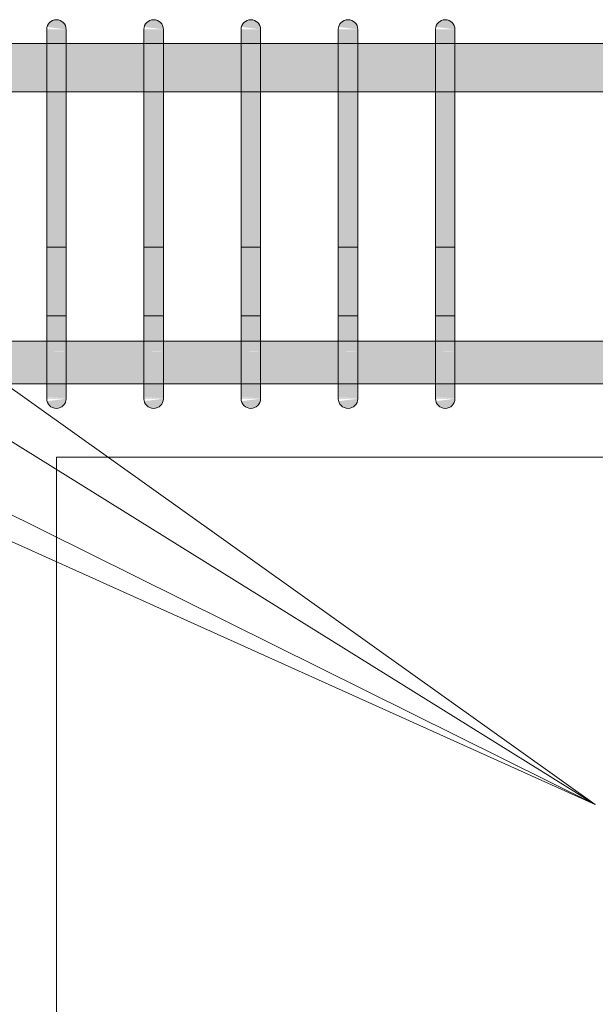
# Model space of a CAD drawing. Header units: millimetres. Extents: x 4307 to 42792, y 1610 to 10025.
# Tile 117 of 256: x 20471 to 20767, y 5338 to 5845. Entities that reach past the tile are written whole.
import ezdxf

# ---------------------------------------------------------------- set-up
doc = ezdxf.new("R2010")
doc.units = ezdxf.units.MM
for name, color, linetype, lineweight in [('S-BEAM', 12, 'Continuous', 9), ('S-COLS', 52, 'Continuous', 9), ('S-RBAR', 171, 'Continuous', 5), ('S-RBAR-IDEN', 171, 'Continuous', 5)]:
    doc.layers.add(name, color=color, linetype=linetype, lineweight=lineweight)

msp = doc.modelspace()

# ---------------------------------------------------------------- hatches: boundary and pattern name
at = {"layer": 'S-RBAR'}
for points in [[(20495, 5840), (20494.83, 5841.29), (20494.33, 5842.5), (20493.54, 5843.54), (20492.5, 5844.33), (20491.29, 5844.83), (20490, 5845), (20488.71, 5844.83), (20487.5, 5844.33), (20486.46, 5843.54), (20485.67, 5842.5), (20485.17, 5841.29), (20494.83, 5840.02)], [(20545, 5840), (20544.83, 5841.29), (20544.33, 5842.5), (20543.54, 5843.54), (20542.5, 5844.33), (20541.29, 5844.83), (20540, 5845), (20538.71, 5844.83), (20537.5, 5844.33), (20536.46, 5843.54), (20535.67, 5842.5), (20535.17, 5841.29), (20544.83, 5840.02)], [(20595, 5840), (20594.83, 5841.29), (20594.33, 5842.5), (20593.54, 5843.54), (20592.5, 5844.33), (20591.29, 5844.83), (20590, 5845), (20588.71, 5844.83), (20587.5, 5844.33), (20586.46, 5843.54), (20585.67, 5842.5), (20585.17, 5841.29), (20594.83, 5840.02)], [(20645, 5840), (20644.83, 5841.29), (20644.33, 5842.5), (20643.54, 5843.54), (20642.5, 5844.33), (20641.29, 5844.83), (20640, 5845), (20638.71, 5844.83), (20637.5, 5844.33), (20636.46, 5843.54), (20635.67, 5842.5), (20635.17, 5841.29), (20644.83, 5840.02)], [(20695, 5840), (20694.83, 5841.29), (20694.33, 5842.5), (20693.54, 5843.54), (20692.5, 5844.33), (20691.29, 5844.83), (20690, 5845), (20688.71, 5844.83), (20687.5, 5844.33), (20686.46, 5843.54), (20685.67, 5842.5), (20685.17, 5841.29), (20694.83, 5840.02)], [(20495, 5815), (20495, 5840), (20485, 5840), (20485, 5815)], [(20545, 5815), (20545, 5840), (20535, 5840), (20535, 5815)], [(20595, 5815), (20595, 5840), (20585, 5840), (20585, 5815)], [(20645, 5815), (20645, 5840), (20635, 5840), (20635, 5815)], [(20695, 5815), (20695, 5840), (20685, 5840), (20685, 5815)], [(20495, 5675), (20495, 5815), (20485, 5815), (20485, 5675)], [(20535, 5675), (20545, 5675), (20545, 5815), (20535, 5815), (20535, 5690.41)], [(20595, 5675), (20595, 5815), (20585, 5815), (20585, 5675)], [(20645, 5675), (20645, 5815), (20635, 5815), (20635, 5675)], [(20685, 5675), (20695, 5675), (20695, 5815), (20685, 5815), (20685, 5690.41)], [(20490, 5645), (20491.29, 5645.17), (20492.5, 5645.67), (20493.54, 5646.46), (20494.33, 5647.5), (20494.83, 5648.71), (20494.83, 5649.98), (20485.17, 5648.71), (20485.67, 5647.5), (20486.46, 5646.46), (20487.5, 5645.67), (20488.71, 5645.17)], [(20540, 5645), (20541.29, 5645.17), (20542.5, 5645.67), (20543.54, 5646.46), (20544.33, 5647.5), (20544.83, 5648.71), (20544.83, 5649.98), (20535.17, 5648.71), (20535.67, 5647.5), (20536.46, 5646.46), (20537.5, 5645.67), (20538.71, 5645.17)], [(20590, 5645), (20591.29, 5645.17), (20592.5, 5645.67), (20593.54, 5646.46), (20594.33, 5647.5), (20594.83, 5648.71), (20594.83, 5649.98), (20585.17, 5648.71), (20585.67, 5647.5), (20586.46, 5646.46), (20587.5, 5645.67), (20588.71, 5645.17)], [(20640, 5645), (20641.29, 5645.17), (20642.5, 5645.67), (20643.54, 5646.46), (20644.33, 5647.5), (20644.83, 5648.71), (20644.83, 5649.98), (20635.17, 5648.71), (20635.67, 5647.5), (20636.46, 5646.46), (20637.5, 5645.67), (20638.71, 5645.17)], [(20690, 5645), (20691.29, 5645.17), (20692.5, 5645.67), (20693.54, 5646.46), (20694.33, 5647.5), (20694.83, 5648.71), (20694.83, 5649.98), (20685.17, 5648.71), (20685.67, 5647.5), (20686.46, 5646.46), (20687.5, 5645.67), (20688.71, 5645.17)]]:
    msp.add_hatch(color=7, dxfattribs=at).paths.add_polyline_path(points)
h = msp.add_hatch(color=7, dxfattribs=at)
h.paths.add_polyline_path([(19546.95, 5807.8), (19546.95, 5832.8), (19460.94, 5832.8), (19460.94, 5807.8), (19484.85, 5807.8)])
h.paths.add_polyline_path([(22355.4, 5807.8), (22355.4, 5832.8), (22182.9, 5832.8), (22182.9, 5807.8), (22351.3, 5807.8)])
h.paths.add_polyline_path([(17685, 5807.8), (17848.61, 5807.8), (17848.61, 5832.8), (17685, 5832.8)])
h.paths.add_polyline_path([(19563.38, 5807.8), (19642.97, 5807.8), (19642.97, 5832.8), (19556.95, 5832.8), (19556.95, 5807.8)])
h.paths.add_polyline_path([(19652.97, 5807.8), (19738.98, 5807.8), (19738.98, 5832.8), (19652.97, 5832.8), (19652.97, 5815)])
h.paths.add_polyline_path([(19748.98, 5807.8), (19835, 5807.8), (19835, 5832.8), (19748.98, 5832.8), (19748.98, 5815)])
h.paths.add_polyline_path([(21055.51, 5807.8), (21072.86, 5807.8), (21072.86, 5832.8), (20986.91, 5832.8), (20986.91, 5807.8)])
h.paths.add_polyline_path([(22172.9, 5807.8), (22172.9, 5832.8), (22000.4, 5832.8), (22000.4, 5807.8), (22154.97, 5807.8)])
h.paths.add_polyline_path([(19450.94, 5807.8), (19450.94, 5832.8), (19364.92, 5832.8), (19364.92, 5807.8), (19406.31, 5807.8)])
h.paths.add_polyline_path([(17858.61, 5807.8), (18037.69, 5807.8), (18037.69, 5832.8), (17858.61, 5832.8), (17858.61, 5815)])
h.paths.add_polyline_path([(19845, 5807.8), (19935, 5807.8), (19935, 5832.8), (19845, 5832.8), (19845, 5815)])
h.paths.add_polyline_path([(18596.8, 5807.8), (18682.81, 5807.8), (18682.81, 5832.8), (18596.8, 5832.8), (18596.8, 5815)])
h.paths.add_polyline_path([(19945, 5807.8), (19985, 5807.8), (19985, 5832.8), (19945, 5832.8), (19945, 5815)])
h.paths.add_polyline_path([(21082.86, 5807.8), (21168.81, 5807.8), (21168.81, 5832.8), (21082.86, 5832.8), (21082.86, 5815)])
h.paths.add_polyline_path([(19354.92, 5807.8), (19354.92, 5832.8), (19268.91, 5832.8), (19268.91, 5807.8), (19327.78, 5807.8)])
h.paths.add_polyline_path([(18542.45, 5807.8), (18586.8, 5807.8), (18586.8, 5832.8), (18425.85, 5832.8), (18425.85, 5807.8), (18463.92, 5807.8)])
h.paths.add_polyline_path([(21990.4, 5807.8), (21990.4, 5832.8), (21817.9, 5832.8), (21817.9, 5807.8), (21958.64, 5807.8)])
h.paths.add_polyline_path([(19995, 5807.8), (20035, 5807.8), (20035, 5832.8), (19995, 5832.8), (19995, 5815)])
h.paths.add_polyline_path([(20045, 5807.8), (20085, 5807.8), (20085, 5832.8), (20045, 5832.8), (20045, 5815)])
h.paths.add_polyline_path([(21178.81, 5807.8), (21264.77, 5807.8), (21264.77, 5832.8), (21178.81, 5832.8), (21178.81, 5815)])
h.paths.add_polyline_path([(21807.9, 5807.8), (21807.9, 5832.8), (21658.58, 5832.8), (21658.58, 5807.8), (21801.57, 5807.8)])
h.paths.add_polyline_path([(19258.91, 5807.8), (19258.91, 5832.8), (19172.89, 5832.8), (19172.89, 5807.8), (19249.25, 5807.8)])
h.paths.add_polyline_path([(18047.69, 5807.8), (18226.77, 5807.8), (18226.77, 5832.8), (18047.69, 5832.8), (18047.69, 5815)])
h.paths.add_polyline_path([(20095, 5807.8), (20135, 5807.8), (20135, 5832.8), (20095, 5832.8), (20095, 5815)])
h.paths.add_polyline_path([(20145, 5807.8), (20185, 5807.8), (20185, 5832.8), (20145, 5832.8), (20145, 5815)])
h.paths.add_polyline_path([(21648.58, 5807.8), (21648.58, 5832.8), (21562.63, 5832.8), (21562.63, 5807.8), (21644.51, 5807.8)])
h.paths.add_polyline_path([(20195, 5807.8), (20235, 5807.8), (20235, 5832.8), (20195, 5832.8), (20195, 5815)])
h.paths.add_polyline_path([(20245, 5807.8), (20285, 5807.8), (20285, 5832.8), (20245, 5832.8), (20245, 5815)])
h.paths.add_polyline_path([(19162.89, 5807.8), (19162.89, 5832.8), (19076.87, 5832.8), (19076.87, 5807.8), (19092.18, 5807.8)])
h.paths.add_polyline_path([(20295, 5807.8), (20335, 5807.8), (20335, 5832.8), (20295, 5832.8), (20295, 5815)])
h.paths.add_polyline_path([(19066.87, 5807.8), (19066.87, 5832.8), (18980.86, 5832.8), (18980.86, 5807.8), (19013.65, 5807.8)])
h.paths.add_polyline_path([(21552.63, 5807.8), (21552.63, 5832.8), (21466.67, 5832.8), (21466.67, 5807.8), (21526.71, 5807.8)])
h.paths.add_polyline_path([(20345, 5807.8), (20385, 5807.8), (20385, 5832.8), (20345, 5832.8), (20345, 5815)])
h.paths.add_polyline_path([(20395, 5807.8), (20435, 5807.8), (20435, 5832.8), (20395, 5832.8), (20395, 5815)])
h.paths.add_polyline_path([(18970.86, 5807.8), (18970.86, 5832.8), (18884.84, 5832.8), (18884.84, 5807.8), (18935.12, 5807.8)])
h.paths.add_polyline_path([(20445, 5807.8), (20485, 5807.8), (20485, 5832.8), (20445, 5832.8), (20445, 5815)])
h.paths.add_polyline_path([(21456.67, 5807.8), (21456.67, 5832.8), (21370.72, 5832.8), (21370.72, 5807.8), (21448.17, 5807.8)])
h.paths.add_polyline_path([(18236.77, 5807.8), (18415.85, 5807.8), (18415.85, 5832.8), (18236.77, 5832.8), (18236.77, 5815)])
h.paths.add_polyline_path([(20495, 5807.8), (20535, 5807.8), (20535, 5832.8), (20495, 5832.8), (20495, 5815)])
h.paths.add_polyline_path([(18874.84, 5807.8), (18874.84, 5832.8), (18788.83, 5832.8), (18788.83, 5807.8), (18856.58, 5807.8)])
h.paths.add_polyline_path([(20545, 5807.8), (20585, 5807.8), (20585, 5832.8), (20545, 5832.8), (20545, 5815)])
h.paths.add_polyline_path([(20595, 5807.8), (20635, 5807.8), (20635, 5832.8), (20595, 5832.8), (20595, 5815)])
h.paths.add_polyline_path([(18778.83, 5807.8), (18778.83, 5832.8), (18692.81, 5832.8), (18692.81, 5807.8), (18778.05, 5807.8)])
h.paths.add_polyline_path([(21360.72, 5807.8), (21360.72, 5832.8), (21274.77, 5832.8), (21274.77, 5807.8), (21291.11, 5807.8)])
h.paths.add_polyline_path([(20645, 5807.8), (20685, 5807.8), (20685, 5832.8), (20645, 5832.8), (20645, 5815)])
h.paths.add_polyline_path([(20695, 5807.8), (20785, 5807.8), (20785, 5832.8), (20695, 5832.8), (20695, 5815)])
h.paths.add_polyline_path([(20795, 5807.8), (20880.95, 5807.8), (20880.95, 5832.8), (20795, 5832.8), (20795, 5815)])
h.paths.add_polyline_path([(20890.95, 5807.8), (20976.91, 5807.8), (20976.91, 5832.8), (20890.95, 5832.8), (20890.95, 5815)])
h = msp.add_hatch(color=7, dxfattribs=at)
h.paths.add_polyline_path([(20785, 5657.64), (20785, 5679.64), (20695, 5679.64), (20695, 5657.64), (20780.64, 5657.64)])
h.paths.add_polyline_path([(21762.31, 5657.64), (21807.9, 5657.92), (21807.9, 5679.64), (21658.58, 5679.64), (21658.58, 5657.64), (21683.77, 5657.64)])
h.paths.add_polyline_path([(21648.58, 5657.64), (21648.58, 5679.64), (21562.63, 5679.64), (21562.63, 5657.64), (21644.51, 5657.64)])
h.paths.add_polyline_path([(21817.9, 5657.64), (21990.4, 5657.92), (21990.4, 5679.64), (21817.9, 5679.64), (21817.9, 5657.92)])
h.paths.add_polyline_path([(22000.4, 5657.64), (22172.9, 5657.92), (22172.9, 5679.64), (22000.4, 5679.64), (22000.4, 5657.92)])
h.paths.add_polyline_path([(24605, 5657.64), (24605, 5665.21), (24602.84, 5660), (24601.03, 5657.64), (24602.84, 5657.64)])
h.paths.add_polyline_path([(21552.63, 5657.64), (21552.63, 5679.64), (21466.67, 5679.64), (21466.67, 5657.64), (21526.71, 5657.64)])
h.paths.add_polyline_path([(22182.9, 5657.64), (22355.4, 5657.92), (22355.4, 5679.64), (22182.9, 5679.64), (22182.9, 5657.92)])
h.paths.add_polyline_path([(20345, 5657.64), (20385, 5657.92), (20385, 5679.64), (20345, 5679.64), (20345, 5657.92)])
h.paths.add_polyline_path([(22365.4, 5657.64), (22537.89, 5657.92), (22537.89, 5679.64), (22365.4, 5679.64), (22365.4, 5657.92)])
h.paths.add_polyline_path([(21456.67, 5657.64), (21456.67, 5679.64), (21370.72, 5679.64), (21370.72, 5657.64), (21448.17, 5657.64)])
h.paths.add_polyline_path([(24569.86, 5657.64), (24586.86, 5657.68), (24591.01, 5660.86), (24594.18, 5665), (24596.18, 5669.82), (24596.86, 5675), (24596.86, 5679.64), (24569.26, 5679.64), (24569.26, 5657.64)])
h.paths.add_polyline_path([(24559.26, 5657.64), (24559.26, 5679.64), (24520.69, 5679.64), (24520.69, 5657.64), (24550.23, 5657.64)])
h.paths.add_polyline_path([(22547.89, 5657.64), (22720.39, 5657.92), (22720.39, 5679.64), (22547.89, 5679.64), (22547.89, 5657.92)])
h.paths.add_polyline_path([(22730.39, 5657.64), (22902.89, 5657.92), (22902.89, 5679.64), (22730.39, 5679.64), (22730.39, 5657.92)])
h.paths.add_polyline_path([(21360.72, 5657.64), (21360.72, 5679.64), (21274.77, 5679.64), (21274.77, 5657.64), (21330.37, 5657.64)])
h.paths.add_polyline_path([(22912.89, 5657.64), (23061.42, 5657.92), (23061.42, 5679.64), (22912.89, 5679.64), (22912.89, 5657.92)])
h.paths.add_polyline_path([(24510.69, 5657.64), (24510.69, 5679.64), (24472.12, 5679.64), (24472.12, 5657.64)])
h.paths.add_polyline_path([(21264.77, 5657.64), (21264.77, 5679.64), (21178.81, 5679.64), (21178.81, 5657.64), (21251.84, 5657.64)])
h.paths.add_polyline_path([(23071.42, 5657.64), (23157.37, 5657.92), (23157.37, 5679.64), (23071.42, 5679.64), (23071.42, 5657.92)])
h.paths.add_polyline_path([(23167.37, 5657.64), (23253.33, 5657.92), (23253.33, 5679.64), (23167.37, 5679.64), (23167.37, 5657.92)])
h.paths.add_polyline_path([(20327.7, 5657.64), (20335, 5657.92), (20335, 5679.64), (20327.7, 5679.64), (20327.7, 5657.92)])
h.paths.add_polyline_path([(21168.81, 5657.64), (21168.81, 5679.64), (21082.86, 5679.64), (21082.86, 5657.64), (21134.04, 5657.64)])
h.paths.add_polyline_path([(24462.12, 5657.64), (24462.12, 5679.64), (24423.55, 5679.64), (24423.55, 5657.64), (24432.43, 5657.64)])
h.paths.add_polyline_path([(23263.33, 5657.64), (23349.28, 5657.92), (23349.28, 5679.64), (23263.33, 5679.64), (23263.33, 5657.92)])
h.paths.add_polyline_path([(21072.86, 5657.64), (21072.86, 5679.64), (20986.91, 5679.64), (20986.91, 5657.64), (21055.51, 5657.64)])
h.paths.add_polyline_path([(23359.28, 5657.64), (23445.23, 5657.92), (23445.23, 5679.64), (23359.28, 5679.64), (23359.28, 5657.92)])
h.paths.add_polyline_path([(24413.55, 5657.64), (24413.55, 5679.64), (24374.98, 5679.64), (24374.98, 5657.64), (24393.17, 5657.64)])
h.paths.add_polyline_path([(23455.23, 5657.64), (23541.19, 5657.92), (23541.19, 5679.64), (23455.23, 5679.64), (23455.23, 5657.92)])
h.paths.add_polyline_path([(23551.19, 5657.64), (23637.14, 5657.92), (23637.14, 5679.64), (23551.19, 5679.64), (23551.19, 5657.92)])
h.paths.add_polyline_path([(20976.91, 5657.64), (20976.91, 5679.64), (20890.95, 5679.64), (20890.95, 5657.64), (20937.71, 5657.64)])
h.paths.add_polyline_path([(20395, 5657.64), (20435, 5657.92), (20435, 5679.64), (20395, 5679.64), (20395, 5657.92)])
h.paths.add_polyline_path([(20880.95, 5657.64), (20880.95, 5679.64), (20795, 5679.64), (20795, 5657.64), (20859.18, 5657.64)])
h.paths.add_polyline_path([(24364.98, 5657.64), (24364.98, 5679.64), (24326.41, 5679.64), (24326.41, 5657.64), (24353.9, 5657.64)])
h.paths.add_polyline_path([(23647.14, 5657.64), (23733.09, 5657.92), (23733.09, 5679.64), (23647.14, 5679.64), (23647.14, 5657.92)])
h.paths.add_polyline_path([(23743.09, 5657.64), (23829.05, 5657.92), (23829.05, 5679.64), (23743.09, 5679.64), (23743.09, 5657.92)])
h.paths.add_polyline_path([(20445, 5657.64), (20485, 5657.92), (20485, 5679.64), (20445, 5679.64), (20445, 5657.92)])
h.paths.add_polyline_path([(23839.05, 5657.64), (23925, 5657.92), (23925, 5679.64), (23839.05, 5679.64), (23839.05, 5657.92)])
h.paths.add_polyline_path([(23935, 5657.64), (24025, 5657.92), (24025, 5679.64), (23935, 5679.64), (23935, 5657.92)])
h.paths.add_polyline_path([(20685, 5657.64), (20685, 5679.64), (20645, 5679.64), (20645, 5657.64), (20662.84, 5657.64)])
h.paths.add_polyline_path([(24316.41, 5657.64), (24316.41, 5679.64), (24277.84, 5679.64), (24277.84, 5657.64), (24314.63, 5657.64)])
h.paths.add_polyline_path([(24035, 5657.64), (24073.57, 5657.92), (24073.57, 5679.64), (24035, 5679.64), (24035, 5657.92)])
h.paths.add_polyline_path([(20635, 5657.64), (20635, 5679.64), (20595, 5679.64), (20595, 5657.64), (20623.58, 5657.64)])
h.paths.add_polyline_path([(24083.57, 5657.64), (24122.14, 5657.92), (24122.14, 5679.64), (24083.57, 5679.64), (24083.57, 5657.92)])
h.paths.add_polyline_path([(24132.14, 5657.64), (24162.7, 5657.64), (24160.53, 5660.86), (24157.89, 5667.24), (24156.86, 5675), (24156.86, 5679.64), (24132.14, 5679.64), (24132.14, 5657.92)])
h.paths.add_polyline_path([(20585, 5657.64), (20585, 5679.64), (20545, 5679.64), (20545.04, 5657.64), (20584.31, 5657.64)])
h.paths.add_polyline_path([(20495, 5657.64), (20535, 5657.92), (20535, 5679.64), (20495, 5679.64), (20495, 5657.92)])
h.paths.add_polyline_path([(24180.71, 5657.64), (24196.86, 5657.68), (24201.86, 5661.72), (24219.27, 5679.13), (24219.27, 5679.64), (24180.71, 5679.64), (24180.71, 5657.68)])
h.paths.add_polyline_path([(24267.84, 5657.64), (24267.84, 5679.64), (24233.93, 5679.64), (24229.27, 5674.99), (24229.27, 5657.64), (24243.43, 5657.64)])
h.paths.add_polyline_path([(24211.93, 5657.64), (24219.27, 5657.92), (24219.27, 5664.99), (24216.47, 5662.18)])
h.paths.add_polyline_path([(24170.71, 5663.48), (24170.71, 5679.64), (24167.47, 5679.64), (24166.86, 5675), (24167.54, 5669.82), (24169.54, 5665), (24170.43, 5663.84)])
h = msp.add_hatch(color=7, dxfattribs=at)
h.paths.add_polyline_path([(20495, 5653.08), (20495, 5653.74), (20493.64, 5653.89), (20492.8, 5653.51)])
h.paths.add_polyline_path([(20489.51, 5655.53), (20487.83, 5657.49), (20485, 5657.92), (20485, 5656.75)])
h.paths.add_polyline_path([(20495, 5661.72), (20495, 5663.44), (20485, 5665.43), (20489.72, 5661.91)])
h.paths.add_polyline_path([(20485, 5674.03), (20495, 5674.24), (20495, 5675), (20485, 5675)])
h = msp.add_hatch(color=7, dxfattribs=at)
h.paths.add_polyline_path([(20495, 5650), (20495, 5653.08), (20492.8, 5653.51), (20493.64, 5653.89), (20495, 5653.74), (20495, 5661.72), (20490.47, 5661.99), (20485, 5665.43), (20485, 5658.15), (20487.97, 5657.32), (20489.51, 5655.53), (20485, 5656.75), (20485.17, 5650.99), (20487.09, 5650.85), (20491.29, 5650.4)])
h.paths.add_polyline_path([(20485, 5650), (20495, 5650), (20485, 5650.85)])
h.paths.add_polyline_path([(20495, 5663.44), (20495, 5674.24), (20492.97, 5674.03), (20485, 5674.03), (20485, 5665.43)])
h = msp.add_hatch(color=7, dxfattribs=at)
h.paths.add_polyline_path([(20545, 5653.08), (20545, 5653.74), (20543.64, 5653.89), (20542.8, 5653.51)])
h.paths.add_polyline_path([(20539.51, 5655.53), (20537.83, 5657.49), (20535, 5657.92), (20535, 5656.75)])
h.paths.add_polyline_path([(20545, 5661.72), (20545, 5663.44), (20535, 5665.43), (20539.72, 5661.91)])
h.paths.add_polyline_path([(20535, 5674.03), (20545, 5674.24), (20545, 5675), (20535, 5675)])
h = msp.add_hatch(color=7, dxfattribs=at)
h.paths.add_polyline_path([(20535.17, 5650), (20545, 5650), (20535, 5650.85), (20535, 5650)])
h.paths.add_polyline_path([(20545, 5650), (20545, 5653.08), (20542.8, 5653.51), (20543.64, 5653.89), (20545, 5653.74), (20545, 5661.72), (20540.47, 5661.99), (20535, 5665.43), (20535, 5658.15), (20537.97, 5657.32), (20539.51, 5655.53), (20535, 5656.75), (20535.17, 5650.99), (20537.09, 5650.85), (20541.29, 5650.4)])
h.paths.add_polyline_path([(20545, 5663.44), (20545, 5674.24), (20542.97, 5674.03), (20535, 5674.03), (20535, 5665.43)])
h = msp.add_hatch(color=7, dxfattribs=at)
h.paths.add_polyline_path([(20595, 5653.08), (20595, 5653.74), (20593.64, 5653.89), (20592.8, 5653.51)])
h.paths.add_polyline_path([(20589.51, 5655.53), (20587.83, 5657.49), (20585, 5657.92), (20585, 5656.75)])
h.paths.add_polyline_path([(20595, 5661.72), (20595, 5663.44), (20585, 5665.43), (20589.72, 5661.91)])
h.paths.add_polyline_path([(20585, 5674.03), (20595, 5674.24), (20595, 5675), (20585, 5675)])
h = msp.add_hatch(color=7, dxfattribs=at)
h.paths.add_polyline_path([(20595, 5650), (20595, 5653.08), (20592.8, 5653.51), (20593.64, 5653.89), (20595, 5653.74), (20595, 5661.72), (20590.47, 5661.99), (20585, 5665.43), (20585, 5658.15), (20587.97, 5657.32), (20589.51, 5655.53), (20585, 5656.75), (20585.17, 5650.99), (20587.09, 5650.85), (20591.29, 5650.4)])
h.paths.add_polyline_path([(20585, 5650), (20595, 5650), (20585, 5650.85)])
h.paths.add_polyline_path([(20595, 5663.44), (20595, 5674.24), (20592.97, 5674.03), (20585, 5674.03), (20585, 5665.43)])
h = msp.add_hatch(color=7, dxfattribs=at)
h.paths.add_polyline_path([(20645, 5653.08), (20645, 5653.74), (20643.64, 5653.89), (20642.8, 5653.51)])
h.paths.add_polyline_path([(20639.51, 5655.53), (20637.83, 5657.49), (20635, 5657.92), (20635, 5656.75)])
h.paths.add_polyline_path([(20645, 5661.72), (20645, 5663.44), (20635, 5665.43), (20639.72, 5661.91)])
h.paths.add_polyline_path([(20635, 5674.03), (20645, 5674.24), (20645, 5675), (20635, 5675)])
h = msp.add_hatch(color=7, dxfattribs=at)
h.paths.add_polyline_path([(20645, 5650), (20645, 5653.08), (20642.8, 5653.51), (20643.64, 5653.89), (20645, 5653.74), (20645, 5661.72), (20640.47, 5661.99), (20635, 5665.43), (20635, 5658.15), (20637.97, 5657.32), (20639.51, 5655.53), (20635, 5656.75), (20635.17, 5650.99), (20637.09, 5650.85), (20641.29, 5650.4)])
h.paths.add_polyline_path([(20635, 5650), (20645, 5650), (20635, 5650.85)])
h.paths.add_polyline_path([(20645, 5663.44), (20645, 5674.24), (20642.97, 5674.03), (20635, 5674.03), (20635, 5665.43)])
h = msp.add_hatch(color=7, dxfattribs=at)
h.paths.add_polyline_path([(20695, 5653.08), (20695, 5653.74), (20693.64, 5653.89), (20692.8, 5653.51)])
h.paths.add_polyline_path([(20689.51, 5655.53), (20687.83, 5657.49), (20685, 5657.92), (20685, 5656.75)])
h.paths.add_polyline_path([(20695, 5661.72), (20695, 5663.44), (20685, 5665.43), (20689.72, 5661.91)])
h.paths.add_polyline_path([(20685, 5674.03), (20695, 5674.24), (20695, 5675), (20685, 5675)])
h = msp.add_hatch(color=7, dxfattribs=at)
h.paths.add_polyline_path([(20685.17, 5650), (20695, 5650), (20685, 5650.85), (20685, 5650)])
h.paths.add_polyline_path([(20695, 5650), (20695, 5653.08), (20692.8, 5653.51), (20693.64, 5653.89), (20695, 5653.74), (20695, 5661.72), (20690.47, 5661.99), (20685, 5665.43), (20685, 5658.15), (20687.97, 5657.32), (20689.51, 5655.53), (20685, 5656.75), (20685.17, 5650.99), (20687.09, 5650.85), (20691.29, 5650.4)])
h.paths.add_polyline_path([(20695, 5663.44), (20695, 5674.24), (20692.97, 5674.03), (20685, 5674.03), (20685, 5665.43)])

# ---------------------------------------------------------------- linework, layer by layer
at = {"layer": 'S-BEAM'}
for p, q in [((24230, 5620), (20490, 5620)), ((20490, 5620), (24130, 5620))]:
    msp.add_line(p, q, dxfattribs=at)
at = {"layer": 'S-COLS'}
for p, q in [((20490, 5620), (20490, 2605)), ((20490, 2605), (20490, 5620))]:
    msp.add_line(p, q, dxfattribs=at)
at = {"layer": 'S-RBAR'}
for p, q in [((20485, 5815), (20485, 5840)), ((20485, 5815), (20485, 5840)), ((20495, 5815), (20495, 5840)), ((20495, 5815), (20495, 5840)), ((20535, 5815), (20535, 5840)), ((20535, 5815), (20535, 5840)), ((20545, 5815), (20545, 5840)), ((20545, 5815), (20545, 5840)), ((20585, 5815), (20585, 5840)), ((20585, 5815), (20585, 5840)), ((20595, 5815), (20595, 5840)), ((20595, 5815), (20595, 5840)), ((20635, 5815), (20635, 5840)), ((20635, 5815), (20635, 5840)), ((20645, 5815), (20645, 5840)), ((20645, 5815), (20645, 5840)), ((20685, 5815), (20685, 5840)), ((20685, 5815), (20685, 5840)), ((20695, 5815), (20695, 5840)), ((20695, 5815), (20695, 5840)), ((17685, 5832.8), (22360, 5832.8)), ((17685, 5832.8), (22360, 5832.8)), ((17685, 5832.8), (22360, 5832.8)), ((20485, 5675), (20485, 5815)), ((20485, 5815), (20485, 5675)), ((20495, 5675), (20495, 5815)), ((20495, 5815), (20495, 5675)), ((20535, 5675), (20535, 5815)), ((20535, 5815), (20535, 5675)), ((20545, 5675), (20545, 5815)), ((20545, 5815), (20545, 5675)), ((20585, 5675), (20585, 5815)), ((20585, 5815), (20585, 5675)), ((20595, 5675), (20595, 5815)), ((20595, 5815), (20595, 5675)), ((20635, 5675), (20635, 5815)), ((20635, 5815), (20635, 5675)), ((20645, 5675), (20645, 5815)), ((20645, 5815), (20645, 5675)), ((20685, 5675), (20685, 5815)), ((20685, 5815), (20685, 5675)), ((20695, 5675), (20695, 5815)), ((20695, 5815), (20695, 5675)), ((17685, 5807.8), (22360, 5807.8)), ((17685, 5807.8), (22360, 5807.8)), ((17685, 5807.8), (22360, 5807.8)), ((20485, 5728.03), (20485, 5692.68)), ((20485, 5728.03), (20495, 5728.03)), ((20495, 5728.03), (20495, 5692.68)), ((20535, 5728.03), (20535, 5692.68)), ((20535, 5728.03), (20545, 5728.03)), ((20545, 5728.03), (20545, 5692.68)), ((20585, 5728.03), (20585, 5692.68)), ((20585, 5728.03), (20595, 5728.03)), ((20595, 5728.03), (20595, 5692.68)), ((20635, 5728.03), (20635, 5692.68)), ((20635, 5728.03), (20645, 5728.03)), ((20645, 5728.03), (20645, 5692.68)), ((20685, 5728.03), (20685, 5692.68)), ((20685, 5728.03), (20695, 5728.03)), ((20695, 5728.03), (20695, 5692.68)), ((20485, 5650), (20485, 5692.68)), ((20495, 5692.68), (20485, 5692.68)), ((20485, 5657.32), (20485, 5692.68)), ((20495, 5650), (20495, 5692.68)), ((20495, 5657.32), (20495, 5692.68)), ((20535, 5650), (20535, 5692.68)), ((20545, 5692.68), (20535, 5692.68)), ((20535, 5657.32), (20535, 5692.68)), ((20545, 5650), (20545, 5692.68)), ((20545, 5657.32), (20545, 5692.68)), ((20585, 5650), (20585, 5692.68)), ((20595, 5692.68), (20585, 5692.68)), ((20585, 5657.32), (20585, 5692.68)), ((20595, 5650), (20595, 5692.68)), ((20595, 5657.32), (20595, 5692.68)), ((20635, 5650), (20635, 5692.68)), ((20645, 5692.68), (20635, 5692.68)), ((20635, 5657.32), (20635, 5692.68)), ((20645, 5650), (20645, 5692.68)), ((20645, 5657.32), (20645, 5692.68)), ((20685, 5650), (20685, 5692.68)), ((20695, 5692.68), (20685, 5692.68)), ((20685, 5657.32), (20685, 5692.68)), ((20695, 5650), (20695, 5692.68)), ((20695, 5657.32), (20695, 5692.68)), ((20327.7, 5679.64), (24605, 5679.64)), ((20327.7, 5679.64), (24605, 5679.64)), ((20327.7, 5679.64), (24605, 5679.64)), ((20485, 5650), (20485, 5675)), ((20485, 5657.32), (20485, 5675)), ((20495, 5650), (20495, 5675)), ((20495, 5650), (20495, 5675)), ((20535, 5650), (20535, 5675)), ((20535, 5657.32), (20535, 5675)), ((20545, 5650), (20545, 5675)), ((20545, 5650), (20545, 5675)), ((20585, 5650), (20585, 5675)), ((20585, 5657.32), (20585, 5675)), ((20595, 5650), (20595, 5675)), ((20595, 5650), (20595, 5675)), ((20635, 5650), (20635, 5675)), ((20635, 5657.32), (20635, 5675)), ((20645, 5650), (20645, 5675)), ((20645, 5650), (20645, 5675)), ((20685, 5650), (20685, 5675)), ((20685, 5657.32), (20685, 5675)), ((20695, 5650), (20695, 5675)), ((20695, 5650), (20695, 5675)), ((20327.7, 5657.64), (24605, 5657.64)), ((20327.7, 5657.64), (24605, 5657.64)), ((20327.7, 5657.64), (24605, 5657.64)), ((20485, 5650.85), (20485, 5657.32)), ((20485, 5650.85), (20485, 5657.32)), ((20495, 5650), (20495, 5657.32)), ((20535, 5650.85), (20535, 5657.32)), ((20535, 5650.85), (20535, 5657.32)), ((20545, 5650), (20545, 5657.32)), ((20585, 5650.85), (20585, 5657.32)), ((20585, 5650.85), (20585, 5657.32)), ((20595, 5650), (20595, 5657.32)), ((20635, 5650.85), (20635, 5657.32)), ((20635, 5650.85), (20635, 5657.32)), ((20645, 5650), (20645, 5657.32)), ((20685, 5650.85), (20685, 5657.32)), ((20685, 5650.85), (20685, 5657.32)), ((20695, 5650), (20695, 5657.32))]:
    msp.add_line(p, q, dxfattribs=at)
for centre, start, end in [((20490, 5840), 360, 180), ((20490, 5840), 360, 180), ((20540, 5840), 360, 180), ((20540, 5840), 360, 180), ((20590, 5840), 360, 180), ((20590, 5840), 360, 180), ((20640, 5840), 360, 180), ((20640, 5840), 360, 180), ((20690, 5840), 360, 180), ((20690, 5840), 360, 180), ((20490, 5650), 180, 0), ((20490, 5650), 180, 0), ((20490, 5650), 180, 0), ((20540, 5650), 180, 0), ((20540, 5650), 180, 0), ((20540, 5650), 180, 0), ((20590, 5650), 180, 0), ((20590, 5650), 180, 0), ((20590, 5650), 180, 0), ((20640, 5650), 180, 0), ((20640, 5650), 180, 0), ((20640, 5650), 180, 0), ((20690, 5650), 180, 0), ((20690, 5650), 180, 0), ((20690, 5650), 180, 0)]:
    msp.add_arc(centre, 5, start, end, dxfattribs=at)
at = {"layer": 'S-RBAR-IDEN'}
for p in [(20214.12, 5690.45), (20265.29, 5690.45), (20366.27, 5690.45), (20417.44, 5690.45)]:
    msp.add_line(p, (20767.17, 5441.16), dxfattribs=at)

doc.saveas('drawing.dxf')
